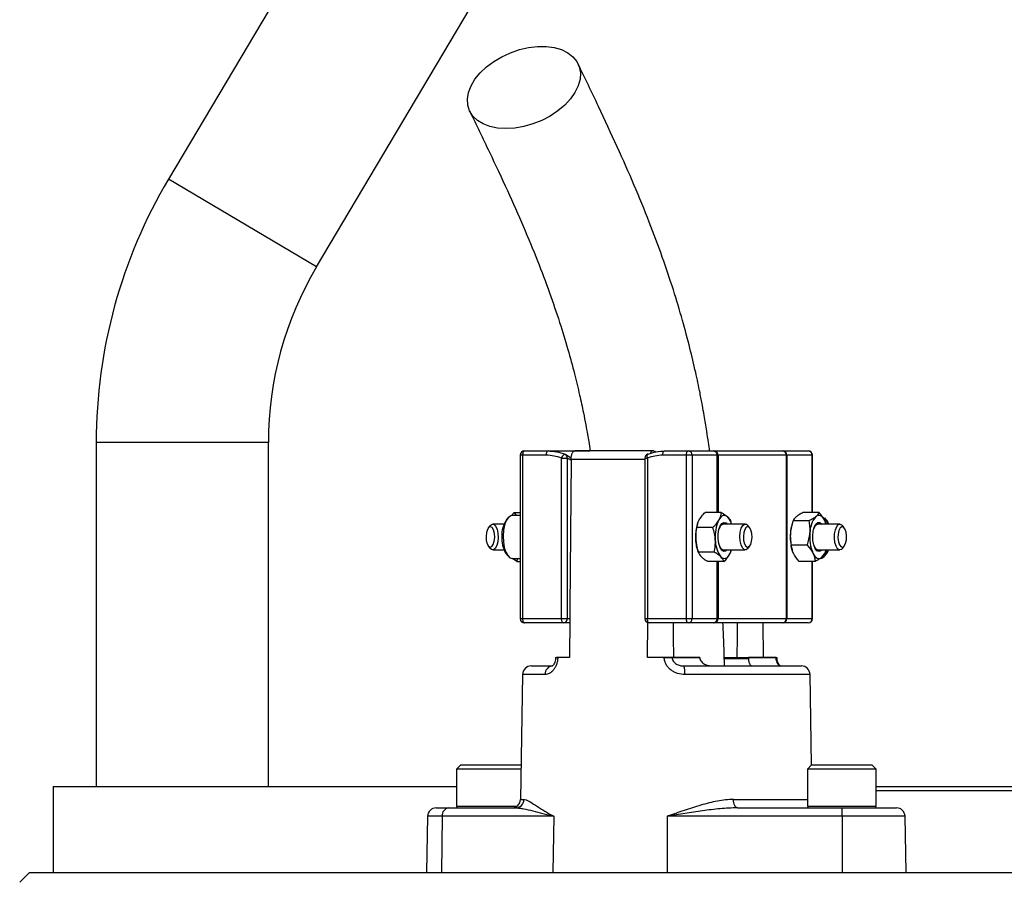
# Model space of a CAD drawing. Header units: millimetres. Extents: x 1137 to 5808, y 1046 to 5834.
# Tile 16 of 18: x 1717 to 2175, y 4952 to 5351. Entities that reach past the tile are written whole.
import ezdxf

# ---------------------------------------------------------------- set-up
doc = ezdxf.new("R2010")
doc.units = ezdxf.units.MM
doc.header["$LTSCALE"] = 2

msp = doc.modelspace()

# ---------------------------------------------------------------- linework, layer by layer
at = {"color": 7, "linetype": 'Continuous', "lineweight": 25}
for p, q in [((2047.32, 5716.55), (1786.32, 5276.55)), ((1855.13, 5235.73), (2116.13, 5675.73)), ((1752.74, 5154.1), (1752.74, 4994.1)), ((1832.74, 4994.1), (1832.74, 5154.1)), ((1951.78, 5150.1), (1962.74, 5150.1)), ((1962.74, 5150.1), (1982.25, 5150.1)), ((2011.56, 5150.1), (1975.21, 5150.1)), ((2016.94, 5150.1), (2027.91, 5150.1)), ((2027.91, 5150.1), (2039.61, 5150.1)), ((2039.61, 5150.1), (2040.3, 5150.1)), ((2040.3, 5150.1), (2071.65, 5150.1)), ((2071.65, 5150.1), (2071.99, 5150.1)), ((2071.99, 5150.1), (2083.69, 5150.1)), ((1949.78, 5148.1), (1949.78, 5072.1)), ((1950.93, 5148.1), (1950.93, 5072.1)), ((1961.9, 5148.1), (1950.93, 5148.1)), ((1969.06, 5072.1), (1969.06, 5146.7)), ((1969.06, 5146.7), (1971.72, 5146.7)), ((1970.77, 5148.5), (1970.68, 5148.55)), ((1970.68, 5148.55), (1973.5, 5146.91)), ((1971.72, 5146.7), (1971.72, 5072.1)), ((1973.44, 5146.17), (1973.44, 5145.76)), ((2007.78, 5146.7), (2007.78, 5072.1)), ((2008.94, 5146.7), (2008.94, 5072.1)), ((2027.06, 5148.1), (2016.1, 5148.1)), ((2029.72, 5148.1), (2027.06, 5148.1)), ((2027.06, 5072.1), (2027.06, 5148.1)), ((2029.72, 5148.1), (2029.72, 5072.1)), ((2041.42, 5148.1), (2029.72, 5148.1)), ((2041.77, 5148.1), (2041.42, 5148.1)), ((2073.63, 5148.1), (2041.77, 5148.1)), ((2073.63, 5072.1), (2073.63, 5148.1)), ((2073.81, 5148.1), (2073.63, 5148.1)), ((2073.81, 5148.1), (2073.81, 5072.1)), ((2085.51, 5148.1), (2073.81, 5148.1)), ((2085.69, 5121.45), (2085.69, 5148.1)), ((1944.12, 5118.95), (1943.27, 5117.89)), ((1946.97, 5121.54), (1945.82, 5120.07)), ((1949.78, 5120.1), (1946.09, 5120.1)), ((1946.97, 5121.54), (1947.92, 5120.1)), ((1946.97, 5121.54), (1949.78, 5121.54)), ((2043.23, 5121.54), (2035.78, 5121.54)), ((2084.15, 5117.64), (2076.7, 5117.64)), ((2088.75, 5121.45), (2081.31, 5121.45)), ((2092.2, 5117.89), (2091.35, 5118.95)), ((2091.83, 5116.16), (2091.41, 5117.68)), ((1935.87, 5115.41), (1935, 5114.33)), ((1942.29, 5116.1), (1937.06, 5116.1)), ((2039.37, 5114.47), (2031.93, 5114.47)), ((2032.31, 5116.29), (2032.22, 5116)), ((2054.46, 5116.1), (2044.29, 5116.1)), ((2048.08, 5116.1), (2047.84, 5116.89)), ((2056.52, 5114.33), (2055.65, 5115.41)), ((2076.38, 5116.66), (2076.18, 5116)), ((2098.42, 5116.1), (2088.24, 5116.1)), ((2092.03, 5116.1), (2092, 5116.21)), ((2100.47, 5114.33), (2099.6, 5115.41)), ((1935, 5105.88), (1935.87, 5104.8)), ((1937.06, 5104.1), (1942.29, 5104.1)), ((2032.22, 5104.21), (2032.5, 5103.32)), ((2044.29, 5104.1), (2054.46, 5104.1)), ((2048.03, 5103.92), (2048.08, 5104.1)), ((2055.65, 5104.8), (2056.52, 5105.88)), ((2083.24, 5106.29), (2075.79, 5106.29)), ((2076.18, 5104.21), (2076.24, 5104.01)), ((2088.24, 5104.1), (2098.42, 5104.1)), ((2091.77, 5103.57), (2091.54, 5102.57)), ((2091.86, 5103.55), (2092.03, 5104.1)), ((2099.6, 5104.8), (2100.47, 5105.88)), ((1943.27, 5102.32), (1944.12, 5101.26)), ((1946.09, 5100.1), (1949.78, 5100.1)), ((1948.29, 5098.66), (1946.27, 5100.1)), ((1948.29, 5098.66), (1948.75, 5100.1)), ((2040.04, 5103.03), (2032.59, 5103.03)), ((2091.35, 5101.26), (2092.2, 5102.32)), ((1948.29, 5098.66), (1949.78, 5098.66)), ((2044.55, 5098.66), (2037.11, 5098.66)), ((2086.93, 5098.76), (2079.49, 5098.76)), ((2085.69, 5072.1), (2085.69, 5098.76)), ((1950.93, 5072.1), (1969.06, 5072.1)), ((1969.06, 5072.1), (1971.72, 5072.1)), ((1971.72, 5072.1), (1972.87, 5072.1)), ((1972.87, 5072.1), (1972.73, 5054.1)), ((2008.94, 5072.1), (2027.06, 5072.1)), ((2027.06, 5072.1), (2029.72, 5072.1)), ((2029.72, 5072.1), (2041.42, 5072.1)), ((2041.42, 5072.1), (2041.77, 5072.1)), ((2041.77, 5072.1), (2073.63, 5072.1)), ((2073.63, 5072.1), (2073.81, 5072.1)), ((2073.81, 5072.1), (2085.51, 5072.1)), ((1969.9, 5070.1), (1951.78, 5070.1)), ((1972.85, 5070.1), (1969.9, 5070.1)), ((2008.98, 5054.1), (2009.11, 5070.24)), ((2027.91, 5070.1), (2009.78, 5070.1)), ((2039.61, 5070.1), (2027.91, 5070.1)), ((2040.3, 5070.1), (2039.61, 5070.1)), ((2071.65, 5070.1), (2040.3, 5070.1)), ((2062.62, 5070.1), (2062.74, 5054.1)), ((2071.99, 5070.1), (2071.65, 5070.1)), ((2083.69, 5070.1), (2071.99, 5070.1)), ((1966.3, 5054.1), (1966.3, 5054.05)), ((1967.28, 5054.1), (1966.68, 5054.1)), ((1967.28, 5054.1), (1967.27, 5054.03)), ((1972.73, 5054.1), (1967.28, 5054.1)), ((2016.79, 5054.1), (2008.98, 5054.1)), ((2016.79, 5054.03), (2016.79, 5054.1)), ((2020.47, 5054.1), (2020.47, 5054.03)), ((2033.25, 5054.1), (2020.47, 5054.1)), ((2020.47, 5054.03), (2033.25, 5054.03)), ((2033.25, 5054.1), (2033.25, 5054.03)), ((2056, 5053.36), (2044.72, 5053.36)), ((2050.54, 5054.1), (2056.01, 5054.1)), ((2056.01, 5054.03), (2056.01, 5054.1)), ((2068.79, 5054.1), (2056.01, 5054.1)), ((2056.01, 5054.03), (2068.8, 5054.03)), ((2068.8, 5054.03), (2068.79, 5054.1)), ((2069.17, 5054.05), (2069.17, 5054.1)), ((1954.92, 5050.1), (1964.81, 5050.1)), ((1962.94, 5050.35), (1962.94, 5050.1)), ((2025.85, 5050.1), (2080.55, 5050.1)), ((2054.79, 5050.35), (2054.79, 5050.1)), ((2062.46, 5050.35), (2062.46, 5050.1)), ((2064.69, 5050.35), (2064.69, 5050.1)), ((2068.71, 5050.1), (2068.71, 5050.35)), ((2068.77, 5050.1), (2068.77, 5050.35)), ((2069.71, 5050.35), (2069.71, 5050.1)), ((2073.2, 5050.1), (2073.2, 5050.35)), ((2074.86, 5050.1), (2074.86, 5050.35)), ((1950.92, 5046.17), (1949.91, 4988.03)), ((2085.28, 5004.08), (2084.55, 5046.17)), ((1922.17, 5004.1), (1920.17, 5002.1)), ((1922.17, 5004.1), (1950.17, 5004.1)), ((1950.19, 5004.08), (1950.17, 5004.1)), ((2085.3, 5004.1), (2083.3, 5002.1)), ((2085.3, 5004.1), (2113.3, 5004.1)), ((2115.3, 5002.1), (2113.3, 5004.1)), ((1920.17, 5002.1), (1920.17, 4984.9)), ((1950.15, 5002.1), (1920.17, 5002.1)), ((2083.3, 5002.1), (2083.3, 4984.9)), ((2115.3, 5002.1), (2083.3, 5002.1)), ((2115.3, 4984.9), (2115.3, 5002.1)), ((1732.74, 4994.1), (1732.74, 4954.1)), ((1732.74, 4994.1), (1920.17, 4994.1)), ((2115.3, 4994.1), (2187.74, 4994.1)), ((2187.74, 4992.1), (2115.3, 4992.1)), ((1906.76, 4980.17), (1906.31, 4954.1)), ((1910.76, 4984.1), (1916.6, 4984.1)), ((1913.52, 4980.17), (1913.17, 4954.1)), ((1965.39, 4980.17), (1913.52, 4980.17)), ((1916.6, 4984.1), (1947.63, 4984.1)), ((1965.39, 4980.17), (1965.04, 4954.1)), ((2018.17, 4980.17), (2018.18, 4954.1)), ((2099.49, 4980.17), (2018.17, 4980.17)), ((2050.82, 4984.1), (2099.47, 4984.1)), ((2099.47, 4984.1), (2124.71, 4984.1)), ((2099.49, 4980.17), (2099.5, 4954.1)), ((2129.16, 4954.1), (2128.71, 4980.17)), ((1717.15, 4949.5), (1721.75, 4954.1))]:
    msp.add_line(p, q, dxfattribs=at)
at = {"color": 8, "linetype": 'Continuous', "lineweight": 25}
for p, q in [((1855.13, 5235.73), (1786.32, 5276.55)), ((1832.74, 5154.1), (1752.74, 5154.1)), ((1950.93, 5148.1), (1949.78, 5148.1)), ((2007.78, 5146.17), (1973.44, 5146.17)), ((2007.78, 5146.7), (2008.94, 5146.7)), ((2041.42, 5121.54), (2041.42, 5148.1)), ((2041.77, 5148.1), (2041.77, 5121.54)), ((2085.51, 5121.45), (2085.51, 5148.1)), ((2085.69, 5148.1), (2085.51, 5148.1)), ((2041.42, 5072.1), (2041.42, 5098.66)), ((2041.77, 5098.66), (2041.77, 5072.1)), ((2085.51, 5072.1), (2085.51, 5098.76)), ((1949.78, 5072.1), (1950.93, 5072.1)), ((2007.78, 5072.1), (2008.94, 5072.1)), ((2085.51, 5072.1), (2085.69, 5072.1)), ((2044.89, 5054.03), (2056.01, 5054.03)), ((1961.44, 5046.17), (1950.92, 5046.17)), ((2084.55, 5046.17), (2026.36, 5046.17)), ((1920.17, 4984.9), (1948.31, 4984.9)), ((1949.91, 4988.03), (1951.53, 4988.03)), ((2048.98, 4988.03), (2083.3, 4988.03)), ((2083.3, 4984.9), (2115.3, 4984.9)), ((1913.52, 4980.17), (1906.76, 4980.17)), ((2128.71, 4980.17), (2099.49, 4980.17))]:
    msp.add_line(p, q, dxfattribs=at)
at = {"color": 7, "linetype": 'Continuous', "lineweight": 25, "flags": 128}
for points in [[(1943.2, 5299.99), (1939.31, 5300.24), (1935.74, 5300.98), (1932.58, 5302.18), (1929.9, 5303.83), (1927.79, 5305.87), (1926.3, 5308.26), (1925.45, 5310.93), (1925.29, 5313.81), (1925.8, 5316.82), (1926.98, 5319.9), (1928.8, 5322.96), (1931.2, 5325.92), (1934.14, 5328.7), (1937.52, 5331.24), (1941.27, 5333.46), (1945.28, 5335.31), (1949.46, 5336.74), (1953.69, 5337.71), (1957.86, 5338.21), (1961.87, 5338.21), (1965.61, 5337.71), (1968.99, 5336.74), (1971.92, 5335.31), (1974.32, 5333.46), (1976.13, 5331.24), (1977.3, 5328.7), (1977.81, 5325.92), (1977.64, 5322.96), (1976.79, 5319.9), (1975.28, 5316.82), (1973.16, 5313.81), (1970.49, 5310.93), (1967.32, 5308.26), (1963.74, 5305.87), (1959.85, 5303.83), (1955.74, 5302.18), (1951.52, 5300.98), (1947.31, 5300.24), (1943.2, 5299.99)], [(1951.78, 5150.1), (1951.61, 5150.07), (1951.45, 5149.95), (1951.31, 5149.77), (1951.18, 5149.52), (1951.08, 5149.21), (1951, 5148.87), (1950.95, 5148.49), (1950.93, 5148.1)], [(1962.74, 5150.1), (1962.58, 5150.07), (1962.42, 5149.95), (1962.27, 5149.77), (1962.15, 5149.52), (1962.04, 5149.21), (1961.96, 5148.87), (1961.92, 5148.49), (1961.9, 5148.1)], [(2016.1, 5148.1), (2016.11, 5148.49), (2016.16, 5148.87), (2016.24, 5149.21), (2016.34, 5149.52), (2016.47, 5149.77), (2016.62, 5149.95), (2016.78, 5150.07), (2016.94, 5150.1)], [(2027.06, 5148.1), (2027.08, 5148.49), (2027.13, 5148.87), (2027.21, 5149.21), (2027.31, 5149.52), (2027.44, 5149.77), (2027.58, 5149.95), (2027.74, 5150.07), (2027.91, 5150.1)], [(1969.06, 5146.7), (1969.22, 5147.11), (1969.41, 5147.5), (1969.62, 5147.85), (1969.85, 5148.15), (1970.08, 5148.37), (1970.3, 5148.52), (1970.5, 5148.58), (1970.68, 5148.55)], [(1973.44, 5145.76), (1972.91, 5077.34), (1972.87, 5072.1)], [(2009.33, 5148.55), (2009.13, 5148.58), (2009.03, 5148.56)], [(1946.09, 5120.1), (1945.4, 5119.97), (1944.3, 5119.16), (1943.33, 5117.68), (1942.57, 5115.63), (1942.07, 5113.18), (1941.87, 5110.5)], [(2046.3, 5119.36), (2045.77, 5119.78), (2045.23, 5120.02), (2044.68, 5120.1), (2044.13, 5120.01), (2043.59, 5119.75), (2043.06, 5119.32), (2042.57, 5118.74), (2042.11, 5118)], [(2091.41, 5117.68), (2090.97, 5118.47), (2090.49, 5119.11), (2089.97, 5119.6), (2089.44, 5119.93), (2088.89, 5120.09), (2088.34, 5120.08), (2087.79, 5119.89), (2087.26, 5119.54)], [(2092.07, 5116), (2091.8, 5116.76), (2091.41, 5117.68)], [(2092.2, 5117.89), (2092.6, 5117.31), (2093.19, 5116.1)], [(1933.93, 5110.29), (1934.05, 5108.45), (1934.46, 5106.86), (1935.1, 5105.77), (1935.86, 5105.33), (1936.64, 5105.62), (1937.31, 5106.6), (1937.78, 5108.1), (1937.96, 5109.91), (1937.84, 5111.75), (1937.43, 5113.34), (1936.79, 5114.44), (1936.02, 5114.87), (1935.25, 5114.58), (1934.57, 5113.61), (1934.11, 5112.1), (1933.93, 5110.29)], [(1935.87, 5115.41), (1935.88, 5115.41), (1936.71, 5116.05), (1937.59, 5115.97), (1938.41, 5115.18), (1939.06, 5113.78), (1939.47, 5111.93), (1939.59, 5109.87), (1939.4, 5107.83), (1938.93, 5106.07), (1938.24, 5104.79), (1937.4, 5104.16), (1936.52, 5104.24), (1935.87, 5104.8)], [(2041.86, 5109.18), (2041.88, 5111.42), (2042.22, 5113.51), (2042.82, 5115.23), (2043.62, 5116.4), (2044.55, 5116.89), (2045.49, 5116.64), (2046.05, 5116.1)], [(2051.93, 5110.34), (2052.12, 5112.38), (2052.59, 5114.14), (2053.28, 5115.41), (2054.12, 5116.05), (2055, 5115.97), (2055.65, 5115.41)], [(2053.56, 5110.29), (2053.68, 5108.45), (2054.09, 5106.86), (2054.73, 5105.77), (2055.5, 5105.33), (2056.27, 5105.62), (2056.95, 5106.6), (2057.41, 5108.1), (2057.59, 5109.91), (2057.47, 5111.75), (2057.06, 5113.34), (2056.42, 5114.44), (2055.66, 5114.87), (2054.88, 5114.58), (2054.21, 5113.61), (2053.74, 5112.1), (2053.56, 5110.29)], [(2090, 5104.1), (2089.6, 5103.69), (2088.67, 5103.31), (2087.74, 5103.67), (2086.9, 5104.72), (2086.26, 5106.36), (2085.87, 5108.4), (2085.79, 5110.63), (2086.02, 5112.8), (2086.53, 5114.68), (2087.27, 5116.06), (2088.16, 5116.8), (2089.11, 5116.81), (2090, 5116.1)], [(2095.89, 5109.49), (2095.96, 5111.57), (2096.32, 5113.47), (2096.93, 5114.97), (2097.72, 5115.88), (2098.6, 5116.09), (2099.45, 5115.58), (2099.6, 5115.41)], [(2097.52, 5109.62), (2097.75, 5107.84), (2098.26, 5106.4), (2098.95, 5105.53), (2099.73, 5105.36), (2100.49, 5105.9), (2101.09, 5107.09), (2101.46, 5108.74), (2101.54, 5110.59), (2101.3, 5112.37), (2100.8, 5113.8), (2100.11, 5114.68), (2099.32, 5114.85), (2098.57, 5114.3), (2097.96, 5113.12), (2097.6, 5111.47), (2097.52, 5109.62)], [(1941.87, 5110.5), (1941.98, 5107.79), (1942.4, 5105.25), (1943.09, 5103.07), (1944, 5101.41), (1945.07, 5100.4), (1946.09, 5100.1)], [(2046.05, 5104.1), (2045.32, 5103.47), (2044.38, 5103.35), (2043.47, 5103.96), (2042.7, 5105.24), (2042.14, 5107.05), (2041.86, 5109.18)], [(2055.65, 5104.8), (2055.64, 5104.79), (2054.81, 5104.16), (2053.93, 5104.24), (2053.11, 5105.03), (2052.46, 5106.43), (2052.05, 5108.28), (2051.93, 5110.34)], [(2099.6, 5104.8), (2099.11, 5104.33), (2098.23, 5104.12), (2097.38, 5104.63), (2096.65, 5105.8), (2096.13, 5107.49), (2095.89, 5109.49)], [(2089.38, 5100.1), (2090.09, 5100.25), (2091.19, 5101.07), (2092.15, 5102.56), (2092.76, 5104.1)], [(2043.1, 5100.84), (2043.63, 5100.43), (2044.17, 5100.18), (2044.72, 5100.1), (2045.27, 5100.2), (2045.82, 5100.46), (2046.34, 5100.89), (2046.83, 5101.47), (2047.29, 5102.2)], [(2085.9, 5102.53), (2086.34, 5101.74), (2086.82, 5101.09), (2087.33, 5100.61), (2087.87, 5100.28), (2088.41, 5100.12), (2088.97, 5100.13), (2089.51, 5100.31), (2090.05, 5100.66)], [(1950.93, 5072.1), (1950.95, 5071.71), (1951, 5071.34), (1951.08, 5070.99), (1951.18, 5070.69), (1951.31, 5070.44), (1951.45, 5070.26), (1951.61, 5070.14), (1951.78, 5070.1)], [(1969.9, 5070.1), (1969.74, 5070.14), (1969.58, 5070.26), (1969.43, 5070.44), (1969.31, 5070.69), (1969.2, 5070.99), (1969.12, 5071.34), (1969.08, 5071.71), (1969.06, 5072.1)], [(2009.78, 5070.1), (2009.62, 5070.14), (2009.46, 5070.26), (2009.31, 5070.44), (2009.18, 5070.69), (2009.08, 5070.99), (2009, 5071.34), (2008.95, 5071.71), (2008.94, 5072.1)], [(2027.91, 5070.1), (2027.74, 5070.14), (2027.58, 5070.26), (2027.44, 5070.44), (2027.31, 5070.69), (2027.21, 5070.99), (2027.13, 5071.34), (2027.08, 5071.71), (2027.06, 5072.1)], [(2021.19, 5054.1), (2021.11, 5063.63), (2021.05, 5070.1)], [(2050.67, 5070.1), (2050.62, 5063.63), (2050.54, 5054.1)], [(2050.82, 4984.1), (2050.47, 4984.18), (2050.12, 4984.4), (2049.81, 4984.76), (2049.53, 4985.25), (2049.3, 4985.85), (2049.13, 4986.52), (2049.02, 4987.26), (2048.98, 4988.03)]]:
    msp.add_lwpolyline(points, dxfattribs=at)
at = {"color": 8, "linetype": 'Continuous', "lineweight": 25, "flags": 128}
for points in [[(2009.03, 5148.56), (2008.97, 5148.52), (2008.84, 5148.37), (2008.76, 5148.15), (2008.73, 5147.85), (2008.75, 5147.5), (2008.82, 5147.11), (2008.94, 5146.7)], [(1966.3, 5054.05), (1966.3, 5054.05), (1966.34, 5054.05), (1966.46, 5054.05), (1966.66, 5054.04), (1966.93, 5054.04), (1967.27, 5054.03)]]:
    msp.add_lwpolyline(points, dxfattribs=at)
at = {"color": 7, "linetype": 'Continuous', "lineweight": 25}
for centre, radius, start, end in [((1992.74, 5154.1), 240, 149.3244, 180), ((1992.74, 5154.1), 160, 149.3244, 180), ((1951.78, 5148.1), 2, 90, 180), ((2027.81, 5148.19), 1.91, 357.3247, 87.0479), ((2039.51, 5148.19), 1.91, 357.3247, 87.0479), ((2039.98, 5148.33), 1.8, 352.6197, 79.9172), ((2071.64, 5148.11), 1.99, 359.7741, 89.7723), ((2071.89, 5148.19), 1.91, 357.3247, 87.0479), ((2083.69, 5148.1), 2, 0, 90), ((2083.6, 5148.19), 1.91, 357.3247, 87.0479), ((1969.9, 5146.7), 2, 64.3345, 67.9451), ((2009.78, 5146.7), 2, 112.0549, 180), ((1954, 5111.05), 12.72, 147.4686, 182.6854), ((2058.78, 5110.36), 18.33, 155.3697, 185.0628), ((2040.2, 5113.89), 8.19, 14.8909, 41.873), ((2096.1, 5112.04), 11.6, 139.6619, 180.346), ((2084.56, 5113.81), 8.51, 15.6036, 37.1113), ((2052.44, 5110.18), 21.04, 163.9279, 183.8963), ((2045.19, 5113.31), 2.93, 107.981, 169.1751), ((2094.09, 5110.63), 18.7, 163.3235, 175.919), ((2089.14, 5113.31), 2.93, 107.9815, 169.1772), ((1954.83, 5109.44), 13.58, 175.7411, 211.6503), ((2050.74, 5109.7), 19.31, 182.8275, 196.5207), ((2053.22, 5108.53), 12.7, 179.0491, 217.2551), ((2096.72, 5110.08), 21.37, 174.933, 195.9486), ((2103.61, 5109.97), 19.21, 174.0264, 202.7831), ((2045.19, 5106.89), 2.93, 190.8249, 252.019), ((2037.2, 5107.51), 11.4, 332.2291, 343.1384), ((2089.14, 5106.89), 2.93, 190.8228, 252.0185), ((2084.52, 5106.16), 7.79, 315.1638, 345.4967), ((2086.59, 5106.58), 7.05, 322.7544, 339.3893), ((1951.78, 5072.1), 2, 180, 270), ((1969.81, 5072.01), 1.91, 272.9521, 2.6753), ((2009.78, 5072.1), 2, 180, 270), ((2027.81, 5072.01), 1.91, 272.9521, 2.6753), ((2039.51, 5072.01), 1.91, 272.9521, 2.6753), ((2039.98, 5071.87), 1.8, 280.0828, 7.3803), ((2071.64, 5072.1), 1.99, 270.2277, 0.2259), ((2071.89, 5072.01), 1.91, 272.9521, 2.6753), ((2083.69, 5072.1), 2, 270, 0), ((2083.6, 5072.01), 1.91, 272.9521, 2.6753), ((2018.63, 4932.5), 121.55, 89.1323, 90.8677), ((1954.92, 5046.1), 4, 90, 179), ((1965.14, 5046.41), 3.71, 95.1923, 183.5831), ((2018.41, 5047.13), 8.01, 353.1599, 21.8134), ((2080.55, 5046.1), 4, 1, 90), ((1920.97, 4984.9), 0.8, 180, 270), ((1945.91, 4988.1), 4, 270, 359), ((1947.58, 4988.05), 3.95, 270.6876, 359.7031), ((2084.1, 4984.9), 0.8, 180, 270), ((2114.5, 4984.9), 0.8, 270, 360), ((1910.76, 4980.1), 4, 90, 179), ((1917.12, 4980.53), 3.61, 98.2078, 185.6181), ((1948.03, 4981.14), 151.47, 359.6326, 1.1193), ((2124.71, 4980.1), 4, 1, 90)]:
    msp.add_arc(centre, radius, start, end, dxfattribs=at)
at = {"color": 8, "linetype": 'Continuous', "lineweight": 25}
for centre, radius, start, end in [((1969.95, 5146.92), 1.78, 352.8679, 62.5299), ((2068.58, 5066.32), 12.29, 271.0206, 272.7648)]:
    msp.add_arc(centre, radius, start, end, dxfattribs=at)
at = {"color": 7, "linetype": 'Continuous', "lineweight": 25}
for points, knots in [([(2037.87, 5150.1), (2037.69, 5151.41), (2037.28, 5154.49), (2036.64, 5158.76), (2035.97, 5162.94), (2035.3, 5166.96), (2034.45, 5171.68), (2033.16, 5178.39), (2031.27, 5187.32), (2028.59, 5198.6), (2025.15, 5211.45), (2020.89, 5225.64), (2015.73, 5240.93), (2009.66, 5257.15), (2002.65, 5274.18), (1994.77, 5292.03), (1986.04, 5310.79), (1979.91, 5323.54), (1976.73, 5330.14)], [0, 0, 0, 0, 0.0177552, 0.0417829, 0.0587293, 0.0754912, 0.0975201, 0.1248273, 0.1705855, 0.226164, 0.2914451, 0.3660903, 0.4497459, 0.5423367, 0.643751, 0.7537688, 0.8724223, 1, 1, 1, 1]), ([(1926.36, 5308.11), (1929.42, 5301.78), (1935.29, 5289.6), (1943.65, 5271.77), (1951.12, 5254.98), (1957.68, 5239.17), (1963.3, 5224.35), (1968.01, 5210.56), (1971.86, 5197.94), (1974.94, 5186.62), (1977.32, 5176.74), (1979.04, 5168.76), (1980.23, 5162.63), (1981.04, 5158.16), (1981.72, 5154.13), (1982.12, 5151.55), (1982.35, 5150.1)], [0, 0, 0, 0, 0.138946, 0.26716, 0.384437, 0.490768, 0.586223, 0.671038, 0.74551, 0.809825, 0.864116, 0.908507, 0.938001, 0.960706, 0.978052, 1, 1, 1, 1]), ([(1962.74, 5150.1), (1964.1, 5150.1), (1965.45, 5149.97), (1968.11, 5149.45), (1969.41, 5149.06), (1970.68, 5148.55)], [0, 0, 0, 0, 0.5, 0.5, 1, 1, 1, 1]), ([(1973.44, 5146.17), (1973.44, 5146.44), (1973.46, 5146.71), (1973.51, 5147.24), (1973.55, 5147.49), (1973.69, 5148.23), (1973.83, 5148.66), (1974.09, 5149.2), (1974.18, 5149.36), (1974.38, 5149.63), (1974.48, 5149.75), (1974.8, 5150.02), (1975.03, 5150.11), (1975.26, 5150.1)], [0, 0, 0, 0, 0.125, 0.125, 0.25, 0.25, 0.5, 0.5, 0.625, 0.625, 0.75, 0.75, 1, 1, 1, 1]), ([(2009.33, 5148.55), (2010.55, 5149.07), (2011.8, 5149.45), (2014.34, 5149.97), (2015.63, 5150.1), (2016.94, 5150.1)], [0, 0, 0, 0, 0.5, 0.5, 1, 1, 1, 1]), ([(2011.51, 5150.1), (2011.39, 5150.09), (2011.05, 5150.05), (2010.57, 5149.66), (2010.32, 5149.08), (2010.21, 5148.85)], [0, 0, 0, 0, 0.266292, 0.706254, 1, 1, 1, 1]), ([(2012.79, 5149.59), (2012.52, 5149.78), (2012.1, 5150.09), (2011.67, 5150.1), (2011.51, 5150.1)], [0, 0, 0, 0, 0.644397, 1, 1, 1, 1]), ([(1969.06, 5146.7), (1967.91, 5147.17), (1966.73, 5147.52), (1964.34, 5147.98), (1963.13, 5148.1), (1961.9, 5148.1)], [0, 0, 0, 0, 0.5, 0.5, 1, 1, 1, 1]), ([(2016.1, 5148.1), (2014.87, 5148.1), (2013.65, 5147.98), (2011.27, 5147.52), (2010.09, 5147.17), (2008.94, 5146.7)], [0, 0, 0, 0, 0.5, 0.5, 1, 1, 1, 1]), ([(2033.05, 5118), (2033.21, 5118.3), (2033.39, 5118.61), (2033.79, 5119.2), (2034.01, 5119.5), (2034.7, 5120.38), (2035.22, 5120.97), (2035.78, 5121.54)], [0, 0, 0, 0, 0.25, 0.25, 0.5, 0.5, 1, 1, 1, 1]), ([(2042.11, 5118), (2041.95, 5117.7), (2041.76, 5117.4), (2041.36, 5116.81), (2041.15, 5116.51), (2040.45, 5115.63), (2039.93, 5115.04), (2039.37, 5114.47)], [0, 0, 0, 0, 0.25, 0.25, 0.5, 0.5, 1, 1, 1, 1]), ([(2046.3, 5119.36), (2046.49, 5119.18), (2046.66, 5118.99), (2046.97, 5118.62), (2047.1, 5118.44), (2047.46, 5117.9), (2047.62, 5117.54), (2047.75, 5117.18)], [0, 0, 0, 0, 0.25, 0.25, 0.5, 0.5, 1, 1, 1, 1]), ([(2078.2, 5119.54), (2077.81, 5119.22), (2077.49, 5118.89), (2077, 5118.26), (2076.83, 5117.95), (2076.7, 5117.64)], [0, 0, 0, 0, 0.5, 0.5, 1, 1, 1, 1]), ([(2081.31, 5121.45), (2080.69, 5121.14), (2080.1, 5120.82), (2079.05, 5120.19), (2078.58, 5119.87), (2078.2, 5119.54)], [0, 0, 0, 0, 0.5, 0.5, 1, 1, 1, 1]), ([(2087.26, 5119.54), (2086.87, 5119.22), (2086.4, 5118.89), (2085.34, 5118.26), (2084.76, 5117.95), (2084.15, 5117.64)], [0, 0, 0, 0, 0.5, 0.5, 1, 1, 1, 1]), ([(2084.5, 5111.97), (2084.54, 5112.45), (2084.56, 5112.93), (2084.56, 5113.89), (2084.54, 5114.36), (2084.45, 5115.78), (2084.32, 5116.71), (2084.15, 5117.64)], [0, 0, 0, 0, 0.25, 0.25, 0.5, 0.5, 1, 1, 1, 1]), ([(2088.75, 5121.45), (2088.62, 5121.14), (2088.45, 5120.82), (2087.96, 5120.19), (2087.65, 5119.87), (2087.26, 5119.54)], [0, 0, 0, 0, 0.5, 0.5, 1, 1, 1, 1]), ([(2091.41, 5117.68), (2091.25, 5118), (2091.08, 5118.32), (2090.69, 5118.96), (2090.48, 5119.27), (2089.81, 5120.21), (2089.3, 5120.83), (2088.75, 5121.45)], [0, 0, 0, 0, 0.25, 0.25, 0.5, 0.5, 1, 1, 1, 1]), ([(2031.45, 5108.75), (2031.39, 5109.71), (2031.42, 5110.69), (2031.59, 5112.6), (2031.74, 5113.54), (2031.93, 5114.47)], [0, 0, 0, 0, 0.5, 0.5, 1, 1, 1, 1]), ([(2040.51, 5108.75), (2040.46, 5109.71), (2040.32, 5110.69), (2039.93, 5112.6), (2039.67, 5113.54), (2039.37, 5114.47)], [0, 0, 0, 0, 0.5, 0.5, 1, 1, 1, 1]), ([(2032.59, 5103.03), (2032.29, 5103.96), (2032.03, 5104.91), (2031.64, 5106.82), (2031.51, 5107.78), (2031.45, 5108.75)], [0, 0, 0, 0, 0.5, 0.5, 1, 1, 1, 1]), ([(2040.04, 5103.03), (2040.23, 5103.96), (2040.38, 5104.91), (2040.55, 5106.82), (2040.57, 5107.78), (2040.51, 5108.75)], [0, 0, 0, 0, 0.5, 0.5, 1, 1, 1, 1]), ([(2075.44, 5111.97), (2075.4, 5111.48), (2075.38, 5111), (2075.38, 5110.04), (2075.39, 5109.57), (2075.49, 5108.15), (2075.62, 5107.22), (2075.79, 5106.29)], [0, 0, 0, 0, 0.25, 0.25, 0.5, 0.5, 1, 1, 1, 1]), ([(2047.29, 5102.2), (2047.34, 5102.29), (2047.66, 5102.88), (2047.78, 5103.47), (2047.88, 5103.97)], [0, 0, 0, 0, 0.140916, 1, 1, 1, 1]), ([(2076.83, 5102.53), (2076.68, 5102.85), (2076.54, 5103.17), (2076.3, 5103.8), (2076.2, 5104.12), (2075.95, 5105.06), (2075.85, 5105.68), (2075.79, 5106.29)], [0, 0, 0, 0, 0.25, 0.25, 0.5, 0.5, 1, 1, 1, 1]), ([(2034.04, 5100.84), (2034.23, 5100.66), (2034.44, 5100.47), (2034.9, 5100.11), (2035.14, 5099.92), (2035.92, 5099.38), (2036.49, 5099.02), (2037.11, 5098.66)], [0, 0, 0, 0, 0.25, 0.25, 0.5, 0.5, 1, 1, 1, 1]), ([(2043.1, 5100.84), (2042.91, 5101.03), (2042.7, 5101.22), (2042.25, 5101.58), (2042, 5101.77), (2041.23, 5102.31), (2040.65, 5102.67), (2040.04, 5103.03)], [0, 0, 0, 0, 0.25, 0.25, 0.5, 0.5, 1, 1, 1, 1]), ([(2085.9, 5102.53), (2086.05, 5102.21), (2086.19, 5101.88), (2086.43, 5101.25), (2086.53, 5100.93), (2086.78, 5099.99), (2086.88, 5099.37), (2086.93, 5098.76)], [0, 0, 0, 0, 0.25, 0.25, 0.5, 0.5, 1, 1, 1, 1]), ([(2090.05, 5100.66), (2089.66, 5100.34), (2089.18, 5100.01), (2088.13, 5099.38), (2087.55, 5099.07), (2086.93, 5098.76)], [0, 0, 0, 0, 0.5, 0.5, 1, 1, 1, 1]), ([(2091.54, 5102.57), (2091.41, 5102.26), (2091.23, 5101.94), (2090.75, 5101.31), (2090.44, 5100.99), (2090.05, 5100.66)], [0, 0, 0, 0, 0.5, 0.5, 1, 1, 1, 1]), ([(2044.82, 5050.1), (2044.65, 5055.33), (2044.44, 5062), (2044.14, 5068.66), (2044.07, 5070.1)], [0, 0, 0, 0, 0.782511, 1, 1, 1, 1]), ([(1967.27, 5054.03), (1967.26, 5053.45), (1967.2, 5052.89), (1967, 5051.78), (1966.85, 5051.24), (1966.48, 5050.24), (1966.26, 5049.77), (1965.76, 5048.91), (1965.49, 5048.52), (1964.92, 5047.84), (1964.61, 5047.54), (1963.99, 5047.03), (1963.67, 5046.82), (1963.02, 5046.49), (1962.7, 5046.37), (1962.06, 5046.21), (1961.75, 5046.17), (1961.44, 5046.17)], [0, 0, 0, 0, 0.125, 0.125, 0.25, 0.25, 0.375, 0.375, 0.5, 0.5, 0.625, 0.625, 0.75, 0.75, 0.875, 0.875, 1, 1, 1, 1]), ([(1966.28, 5054.05), (1966.27, 5053.73), (1966.25, 5052.97), (1965.93, 5051.85), (1965.45, 5050.86), (1964.94, 5050.24), (1964.63, 5050.08), (1964.68, 5050.09), (1964.7, 5050.1)], [0, 0, 0, 0, 0.121238, 0.294154, 0.477387, 0.680878, 0.915796, 1, 1, 1, 1]), ([(1966.35, 5054.1), (1966.35, 5054.1), (1966.36, 5054.1), (1966.77, 5054.1), (1967.16, 5054.1), (1967.28, 5054.1)], [0, 0, 0, 0, 0.3349208, 0.8077552, 1, 1, 1, 1]), ([(2016.79, 5054.1), (2017.17, 5054.1), (2017.55, 5054.1), (2018.29, 5054.1), (2018.64, 5054.1), (2019.29, 5054.1), (2019.59, 5054.1), (2020.09, 5054.1), (2020.3, 5054.1), (2020.47, 5054.1)], [0, 0, 0, 0, 0.25, 0.25, 0.5, 0.5, 0.75, 0.75, 1, 1, 1, 1]), ([(2026.36, 5046.17), (2025.22, 5046.17), (2024.09, 5046.33), (2022.44, 5046.82), (2021.9, 5047.03), (2020.88, 5047.53), (2020.39, 5047.83), (2019.7, 5048.34), (2019.48, 5048.53), (2019.05, 5048.91), (2018.85, 5049.12), (2018.28, 5049.76), (2017.95, 5050.22), (2017.39, 5051.24), (2017.17, 5051.77), (2016.88, 5052.87), (2016.79, 5053.45), (2016.79, 5054.03)], [0, 0, 0, 0, 0.25, 0.25, 0.375, 0.375, 0.5, 0.5, 0.5625, 0.5625, 0.625, 0.625, 0.75, 0.75, 0.875, 0.875, 1, 1, 1, 1]), ([(2020.47, 5054.03), (2020.47, 5053.71), (2020.53, 5053.38), (2020.72, 5052.77), (2020.87, 5052.48), (2021.23, 5051.95), (2021.44, 5051.71), (2021.91, 5051.29), (2022.17, 5051.11), (2022.7, 5050.8), (2022.97, 5050.67), (2023.53, 5050.45), (2023.82, 5050.36), (2024.69, 5050.16), (2025.27, 5050.1), (2025.85, 5050.1)], [0, 0, 0, 0, 0.125, 0.125, 0.25, 0.25, 0.375, 0.375, 0.5, 0.5, 0.625, 0.625, 0.75, 0.75, 1, 1, 1, 1]), ([(2033.39, 5053.36), (2033.47, 5053.05), (2033.6, 5052.75), (2033.93, 5052.22), (2034.14, 5051.97), (2034.79, 5051.33), (2035.31, 5051), (2036.37, 5050.52), (2036.93, 5050.35), (2038.04, 5050.15), (2038.59, 5050.1), (2039.14, 5050.1)], [0, 0, 0, 0, 0.125, 0.125, 0.25, 0.25, 0.5, 0.5, 0.75, 0.75, 1, 1, 1, 1]), ([(2057.38, 5050.1), (2057.29, 5050.1), (2057.19, 5050.15), (2056.96, 5050.35), (2056.84, 5050.51), (2056.63, 5050.87), (2056.56, 5051.02), (2056.42, 5051.35), (2056.36, 5051.54), (2056.23, 5051.97), (2056.17, 5052.21), (2056.06, 5052.75), (2056.02, 5053.05), (2056, 5053.36)], [0, 0, 0, 0, 0.25, 0.25, 0.5, 0.5, 0.625, 0.625, 0.75, 0.75, 0.875, 0.875, 1, 1, 1, 1]), ([(2068.79, 5054.1), (2068.97, 5054.1), (2069.2, 5054.1), (2069.14, 5054.1), (2069.12, 5054.1)], [0, 0, 0, 0, 0.773787, 1, 1, 1, 1]), ([(2070.67, 5050.1), (2070.52, 5050.1), (2070.35, 5050.16), (2070, 5050.43), (2069.8, 5050.64), (2069.51, 5051.12), (2069.42, 5051.3), (2069.23, 5051.72), (2069.15, 5051.96), (2068.99, 5052.48), (2068.93, 5052.77), (2068.83, 5053.38), (2068.8, 5053.71), (2068.8, 5054.03)], [0, 0, 0, 0, 0.25, 0.25, 0.5, 0.5, 0.625, 0.625, 0.75, 0.75, 0.875, 0.875, 1, 1, 1, 1]), ([(2070.77, 5050.1), (2070.79, 5050.09), (2070.83, 5050.08), (2070.49, 5050.28), (2069.93, 5050.99), (2069.45, 5052.12), (2069.19, 5053.19), (2069.2, 5053.85), (2069.2, 5054.05)], [0, 0, 0, 0, 0.102796, 0.332029, 0.563234, 0.743423, 0.925253, 1, 1, 1, 1]), ([(1951.53, 4988.03), (1951.84, 4988.03), (1952.18, 4987.95), (1952.94, 4987.67), (1953.36, 4987.47), (1954.7, 4986.74), (1955.74, 4986.09), (1957.49, 4984.97), (1958.11, 4984.57), (1959.41, 4983.75), (1960.08, 4983.32), (1961.5, 4982.45), (1962.23, 4982), (1963.38, 4981.32), (1963.77, 4981.09), (1964.57, 4980.63), (1964.97, 4980.41), (1965.39, 4980.17)], [0, 0, 0, 0, 0.125, 0.125, 0.25, 0.25, 0.5, 0.5, 0.625, 0.625, 0.75, 0.75, 0.875, 0.875, 0.9375, 0.9375, 1, 1, 1, 1]), ([(2048.98, 4988.03), (2047.74, 4988.03), (2046.5, 4987.95), (2043.99, 4987.67), (2042.73, 4987.47), (2040.2, 4986.99), (2038.92, 4986.7), (2036.34, 4986.06), (2035.05, 4985.71), (2031.17, 4984.6), (2028.59, 4983.76), (2024.7, 4982.45), (2023.4, 4982.01), (2021.44, 4981.32), (2020.79, 4981.09), (2019.81, 4980.75), (2019.48, 4980.63), (2018.83, 4980.4), (2018.5, 4980.29), (2018.17, 4980.17)], [0, 0, 0, 0, 0.125, 0.125, 0.25, 0.25, 0.375, 0.375, 0.5, 0.5, 0.75, 0.75, 0.875, 0.875, 0.9375, 0.9375, 0.96875, 0.96875, 1, 1, 1, 1]), ([(1947.63, 4984.1), (1948.22, 4984.1), (1948.84, 4984.06), (1950.11, 4983.91), (1950.77, 4983.81), (1952.79, 4983.44), (1954.21, 4983.11), (1957.19, 4982.37), (1958.74, 4981.95), (1961.97, 4981.08), (1963.65, 4980.63), (1965.39, 4980.17)], [0, 0, 0, 0, 0.125, 0.125, 0.25, 0.25, 0.5, 0.5, 0.75, 0.75, 1, 1, 1, 1]), ([(2050.82, 4984.1), (2048.13, 4984.1), (2045.43, 4983.94), (2040.01, 4983.44), (2037.29, 4983.11), (2031.84, 4982.37), (2029.11, 4981.95), (2025.01, 4981.3), (2023.65, 4981.08), (2020.91, 4980.63), (2019.54, 4980.4), (2018.17, 4980.17)], [0, 0, 0, 0, 0.25, 0.25, 0.5, 0.5, 0.75, 0.75, 0.875, 0.875, 1, 1, 1, 1]), ([(1721.75, 4954.1), (1721.78, 4954.1), (1721.84, 4954.1), (1721.94, 4954.1), (1722.06, 4954.1), (1722.21, 4954.1), (1722.37, 4954.1), (1722.54, 4954.1), (1722.74, 4954.1), (1722.96, 4954.1), (1723.19, 4954.1), (1723.44, 4954.1), (1723.71, 4954.1), (1724, 4954.1), (1724.3, 4954.1), (1724.63, 4954.1), (1724.97, 4954.1), (1725.33, 4954.1), (1725.71, 4954.1), (1726.11, 4954.1), (1726.52, 4954.1), (1726.95, 4954.1), (1727.41, 4954.1), (1727.88, 4954.1), (1728.37, 4954.1), (1728.87, 4954.1), (1729.4, 4954.1), (1729.94, 4954.1), (1730.5, 4954.1), (1731.08, 4954.1), (1731.68, 4954.1), (1732.3, 4954.1), (1732.93, 4954.1), (1733.58, 4954.1), (1734.25, 4954.1), (1734.94, 4954.1), (1736.44, 4954.1), (1738.89, 4954.1), (1742.52, 4954.1), (1746.48, 4954.1), (1752.23, 4954.1), (1760.24, 4954.1), (1774.72, 4954.1), (1795.88, 4954.1), (1825.84, 4954.1), (1859.96, 4954.1), (1891.54, 4954.1), (1918.42, 4954.1), (1939.35, 4954.1), (1961, 4954.1), (1983.23, 4954.1), (2005.96, 4954.1), (2029.14, 4954.1), (2052.78, 4954.1), (2076.81, 4954.1), (2101.13, 4954.1), (2125.66, 4954.1), (2150.36, 4954.1), (2171.01, 4954.1), (2187.55, 4954.1), (2199.92, 4954.1), (2212.27, 4954.1), (2222.33, 4954.1), (2230.13, 4954.1), (2235.66, 4954.1), (2241.17, 4954.1), (2246.68, 4954.1), (2252.17, 4954.1), (2257.65, 4954.1), (2263.12, 4954.1), (2268.57, 4954.1), (2272.2, 4954.1), (2274.01, 4954.1)], [0, 0, 0, 0, 0.003572, 0.007142, 0.010709, 0.014275, 0.017839, 0.021401, 0.024962, 0.028521, 0.032079, 0.035636, 0.039193, 0.042748, 0.046303, 0.049858, 0.053412, 0.056966, 0.06052, 0.064075, 0.067629, 0.071185, 0.07474, 0.078297, 0.081855, 0.085413, 0.088973, 0.092534, 0.096097, 0.099662, 0.103228, 0.106796, 0.110367, 0.113939, 0.117515, 0.121092, 0.124673, 0.140283, 0.155884, 0.171487, 0.187107, 0.218476, 0.249841, 0.312138, 0.374594, 0.436978, 0.49955, 0.530806, 0.562088, 0.593462, 0.624833, 0.655948, 0.687107, 0.718341, 0.749584, 0.780883, 0.812104, 0.843332, 0.874654, 0.890267, 0.90586, 0.921444, 0.937029, 0.944046, 0.951055, 0.958058, 0.965056, 0.97205, 0.97904, 0.986028, 0.993014, 1, 1, 1, 1])]:
    msp.add_open_spline(points, degree=3, knots=knots, dxfattribs=at)
for points in [[(1973.44, 5145.76), (1972.87, 5146.11), (1972.3, 5146.42), (1971.72, 5146.7)], [(2031.93, 5114.47), (2032.07, 5115.62), (2032.39, 5116.8), (2033.05, 5118)], [(2043.23, 5121.54), (2043.09, 5120.39), (2042.77, 5119.21), (2042.11, 5118)], [(2043.23, 5121.54), (2044.46, 5120.83), (2045.53, 5120.11), (2046.3, 5119.36)], [(2076.7, 5117.64), (2076.06, 5115.78), (2075.59, 5113.9), (2075.44, 5111.97)], [(2083.24, 5106.29), (2083.88, 5108.15), (2084.35, 5110.03), (2084.5, 5111.97)], [(2083.24, 5106.29), (2084.34, 5105.06), (2085.27, 5103.81), (2085.9, 5102.53)], [(2032.59, 5103.03), (2032.84, 5102.31), (2033.27, 5101.59), (2034.04, 5100.84)], [(2044.55, 5098.66), (2044.31, 5099.38), (2043.87, 5100.1), (2043.1, 5100.84)], [(2044.55, 5098.66), (2045.68, 5099.82), (2046.63, 5101), (2047.29, 5102.2)], [(2079.49, 5098.76), (2078.39, 5099.99), (2077.46, 5101.24), (2076.83, 5102.53)], [(2033.25, 5054.03), (2033.26, 5053.8), (2033.31, 5053.57), (2033.39, 5053.36)], [(2056.01, 5054.03), (2056.01, 5053.8), (2056, 5053.57), (2056, 5053.36)]]:
    msp.add_open_spline(points, degree=3, dxfattribs=at)

doc.saveas('drawing.dxf')
